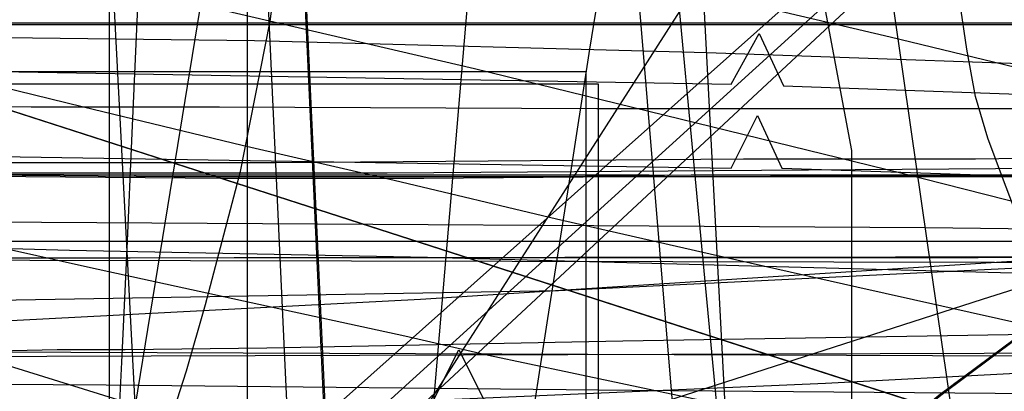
# Model space of a CAD drawing. Header units: millimetres. Extents: x 0 to 1231, y -1 to 564.
# Tile 128 of 163: x 100 to 156, y 42 to 64. Entities that reach past the tile are written whole.
import ezdxf

# ---------------------------------------------------------------- set-up
doc = ezdxf.new("R2010")
doc.units = ezdxf.units.MM
doc.layers.add('1', color=7, linetype='Continuous')

# ---------------------------------------------------------------- blocks, each defined once
blk = doc.blocks.new('PART002')
at = {"layer": '1'}
blk.add_lwpolyline([(0.2, 0), (739, 0.9), (739.3, 63.4), (0, 63.5)], close=True, dxfattribs=at)
blk = doc.blocks.new('PART014')
at = {"layer": '1'}
blk.add_lwpolyline([(559.3, 242.7), (491.5, 239.2), (439.2, 237.3), (382.5, 235.5), (327.8, 234.5), (271.3, 233.1), (184.5, 231.5), (126.5, 230.8), (125.1, 227.9), (123.6, 230.8), (0, 231), (0, 41.8), (123.5, 41.8), (125, 44.8), (126.5, 41.8), (162.8, 41.2), (240.9, 38.1), (307.4, 35.7), (376.2, 33.2), (463.1, 29.8), (535.6, 26.7), (606, 23.4)], dxfattribs=at)
blk = doc.blocks.new('PART015')
at = {"layer": '1'}
blk.add_lwpolyline([(281, 0), (289, 23.6), (7.3, 114.3), (0, 90.5)], close=True, dxfattribs=at)
blk = doc.blocks.new('PART016')
at = {"layer": '1'}
blk.add_lwpolyline([(170.6, 54.7), (135.9, 54.8), (106.4, 54.8), (82.2, 54.9)], dxfattribs=at)
blk = doc.blocks.new('PART019')
at = {"layer": '1'}
blk.add_lwpolyline([(609.6, 303.1), (526.4, 300), (447.8, 296.7), (366.9, 293.5), (242.2, 287.9), (192.2, 285.3), (143.7, 283.1), (142.2, 280.1), (140.7, 283), (106.6, 282.5), (71.1, 282.2), (0, 282.1), (0, 57.2), (71.1, 56.3), (140.6, 55.2), (142.1, 58.2), (143.5, 55.2), (194, 53.5), (257, 52.2), (317, 49.3), (377, 46.2), (503.2, 40.8), (557, 38.2)], dxfattribs=at)
blk = doc.blocks.new('PART024')
at = {"layer": '1'}
blk.add_lwpolyline([(363.2, 251.4), (295.9, 248), (262.2, 246.5), (228.5, 245.4), (203.7, 245.3), (202.2, 242.3), (200.7, 245.3), (0.1, 245.4), (0, 52.3), (101.1, 52.1), (151.7, 51.8), (200.8, 51.2), (202.4, 54.1), (202.4, 54), (202.6, 52.6), (202.7, 52.1), (203, 51.5), (203.4, 51.2), (203.6, 51.1), (203.9, 51.1), (216.8, 50.3), (300.7, 45.8), (384.6, 41.6)], dxfattribs=at)
blk = doc.blocks.new('PART025')
at = {"layer": '1'}
blk.add_lwpolyline([(44.6, 0), (96.8, 0), (104.9, 2.3), (137.9, 9), (147.5, 10.9), (147.5, 56.2), (124.3, 179.8), (114.6, 181.7), (62.4, 181.7), (39.2, 164.7), (1.4, 164.7), (0, 155.4), (0, 110.2), (20.1, 1.2)], close=True, dxfattribs=at)
blk = doc.blocks.new('PART026')
at = {"layer": '1'}
blk.add_lwpolyline([(116.7, 8.6), (108.7, 180.7), (15.8, 180.4), (0, 164.8), (9.5, 0)], close=True, dxfattribs=at)
blk = doc.blocks.new('PART030')
at = {"layer": '1'}
blk.add_lwpolyline([(0.2, 0), (707, 0.8), (707.3, 63.4), (0, 63.4)], close=True, dxfattribs=at)
blk = doc.blocks.new('PART031')
at = {"layer": '1'}
blk.add_lwpolyline([(204, 55.5), (120.9, 54.9), (79.3, 54.9)], dxfattribs=at)
blk = doc.blocks.new('PART038')
at = {"layer": '1'}
blk.add_lwpolyline([(158.8, 45.7), (134.4, 45.3), (114, 44.9), (105.9, 44.8), (102, 44.8), (97.7, 44.7)], dxfattribs=at)
blk = doc.blocks.new('PART039')
at = {"layer": '1'}
blk.add_lwpolyline([(609.6, 312.6), (526.4, 309.3), (447.8, 305.8), (366.9, 302.2), (242.2, 296.3), (192.2, 293.4), (143.7, 291.1), (142.3, 288.1), (140.7, 291.1), (106.7, 290.5), (71.1, 290.2), (0, 290.1), (0, 62), (71.1, 61.2), (140.6, 60), (142.2, 62.9), (143.6, 59.9), (194.1, 58.1), (257.1, 56.5), (317.1, 53.5), (377, 50.2), (503.3, 44.4), (557, 41.6)], dxfattribs=at)
blk = doc.blocks.new('PART044')
at = {"layer": '1'}
blk.add_lwpolyline([(220.7, 44.8), (0, 44.1), (0.5, 6.3), (34, 0), (49.3, 1.7), (68.7, 3.4), (80.6, 4), (84.6, 4.2), (85.7, 4.2), (88.5, 4.4), (94.5, 4.6), (100.4, 4.7), (102.6, 4.8), (110.3, 5), (120.3, 5.2), (123.4, 5.2), (130.2, 5.3), (146.1, 5.3), (152, 5.2), (162, 4.9)], dxfattribs=at)
blk = doc.blocks.new('PART048')
at = {"layer": '1'}
blk.add_lwpolyline([(196.7, 54.8), (138.3, 54.8), (130.7, 54.7), (108.7, 54.7), (97.8, 54.8)], dxfattribs=at)
blk = doc.blocks.new('PART055')
at = {"layer": '1'}
blk.add_lwpolyline([(216.4, 54.7), (134.4, 54.7), (123, 54.6), (111.6, 54.6), (100.2, 54.7), (91.1, 54.8)], dxfattribs=at)
blk = doc.blocks.new('PART065')
at = {"layer": '1'}
blk.add_lwpolyline([(7.3, 114.4), (0, 90.5), (280.9, 0), (289, 23.6)], close=True, dxfattribs=at)
blk = doc.blocks.new('PART074')
at = {"layer": '1'}
blk.add_lwpolyline([(281, 0), (289, 23.6), (7.3, 114.3), (0, 90.5)], close=True, dxfattribs=at)
blk = doc.blocks.new('PART075')
at = {"layer": '1'}
blk.add_lwpolyline([(7.3, 114.3), (0, 90.5), (281, 0), (289, 23.6)], close=True, dxfattribs=at)
blk = doc.blocks.new('PART076')
at = {"layer": '1'}
blk.add_lwpolyline([(116.7, 8.6), (108.7, 180.7), (15.8, 180.4), (0, 164.8), (9.5, 0)], close=True, dxfattribs=at)
blk = doc.blocks.new('PART086')
at = {"layer": '1'}
blk.add_lwpolyline([(168, 55.9), (154.6, 55.7), (141.3, 55.7), (114.5, 55.5), (87.7, 55.5)], dxfattribs=at)
blk = doc.blocks.new('PART097')
at = {"layer": '1'}
blk.add_lwpolyline([(0, 174.2), (5.7, 47.5), (43.9, 47.1), (45.4, 50), (46.9, 47.1), (84.1, 47.4), (130.7, 48.2), (185.7, 50.9), (235.2, 53.5), (283, 56.6)], dxfattribs=at)
blk = doc.blocks.new('PART098')
at = {"layer": '1'}
blk.add_lwpolyline([(99.8, 0.7), (128.8, 178.4), (126.2, 180.3), (129.3, 181.3), (133.1, 204.1), (41, 204.3), (31.1, 192.8), (0, 0)], close=True, dxfattribs=at)
blk = doc.blocks.new('PART106')
at = {"layer": '1'}
blk.add_lwpolyline([(108, 12.6), (98.8, 187.6), (95.8, 188.9), (98.7, 190.5), (98.6, 192.4), (97.5, 213.6), (12.8, 213.4), (0, 197.6), (10.4, 0)], close=True, dxfattribs=at)
blk = doc.blocks.new('PART107')
at = {"layer": '1'}
blk.add_lwpolyline([(236.2, 51), (0, 51), (2.3, 8), (21.1, 5.6), (38.4, 3.8), (40.1, 6.6), (41.4, 3.6), (67.6, 2.3), (99.3, 1), (131, 0.1), (143.1, 0), (160.1, 0), (164.9, 0.1), (179.5, 0.3), (185.1, 0.5), (186.8, 0.5), (194.1, 0.7), (206.2, 1.1), (230.4, 2.1), (237.7, 2.4)], dxfattribs=at)
blk = doc.blocks.new('PART117')
at = {"layer": '1'}
blk.add_lwpolyline([(112.9, 0), (112.9, 505.6), (15.4, 505.6), (0, 489.2), (0, 0)], close=True, dxfattribs=at)
blk = doc.blocks.new('PART118')
at = {"layer": '1'}
blk.add_lwpolyline([(112.9, 0), (112.9, 505.6), (15.4, 505.6), (0, 489.1), (0, 0)], close=True, dxfattribs=at)
blk = doc.blocks.new('PART123')
at = {"layer": '1'}
blk.add_lwpolyline([(118.9, 8.6), (108.8, 224.9), (15.9, 224.6), (0, 209.1), (12.1, 0)], close=True, dxfattribs=at)
blk = doc.blocks.new('PART125')
at = {"layer": '1'}
blk.add_lwpolyline([(118.8, 8.6), (108.8, 224.9), (15.8, 224.6), (0, 209.1), (12.1, 0)], close=True, dxfattribs=at)
blk = doc.blocks.new('PART136')
at = {"layer": '1'}
blk.add_lwpolyline([(96, 10), (99.9, 9.7), (104.8, 9.1), (109.5, 8.4), (113.8, 7.7), (115.8, 7.4), (117.6, 7.1), (142.3, 2.8), (135.7, 128.4)], dxfattribs=at)
blk = doc.blocks.new('PART137')
at = {"layer": '1'}
blk.add_lwpolyline([(13.2, 97.5), (20.1, 95.6), (27.3, 93.7), (34.7, 91.7), (42.3, 89.7), (50.1, 87.6), (57.9, 85.6), (73.9, 81.4), (77.1, 80.5), (90.1, 77.2), (106.3, 73.1), (122.3, 69.2), (136.1, 65.9), (149.7, 62.7), (176.6, 56.2)], dxfattribs=at)
blk = doc.blocks.new('PART139')
at = {"layer": '1'}
blk.add_lwpolyline([(98.5, 0.2), (109.7, 0.3), (116.8, 0.3), (120.4, 0.2), (136, 0.2), (159.2, 0), (150.9, 57.4), (146.9, 85.3), (167.5, 165.6)], dxfattribs=at)
blk = doc.blocks.new('PART140')
at = {"layer": '1'}
blk.add_lwpolyline([(94.4, 0), (101, 18.5), (102.1, 21.7), (102.9, 24.1), (103.8, 26.5), (105.6, 31.8), (109.4, 43.6), (110.5, 47.4), (112.5, 55), (114.2, 63.6), (115.2, 70.9), (115.8, 77.2), (116.2, 83.3), (116.4, 86.8), (116.6, 100.9)], dxfattribs=at)
blk = doc.blocks.new('PART143')
at = {"layer": '1'}
blk.add_lwpolyline([(87.6, 0), (103.6, 0), (103.7, 1.9), (103.8, 3.6), (103.9, 6.6), (104, 9), (104.1, 11.1), (104.2, 12.9), (104.3, 14.5), (104.4, 17.4), (104.5, 19.5), (104.6, 21.8), (104.6, 22.5), (104.8, 26.7), (105.1, 32.2), (105.4, 38), (105.7, 44.1), (106, 50.6), (106.3, 57.2), (106.6, 64), (107.2, 77.7), (107.5, 84.5), (107.8, 91.1), (108.1, 97.6)], dxfattribs=at)
blk = doc.blocks.new('PART146')
at = {"layer": '1'}
blk.add_lwpolyline([(105, 0), (105, 105), (0, 105), (0, 0)], close=True, dxfattribs=at)
blk = doc.blocks.new('PART147')
at = {"layer": '1'}
blk.add_lwpolyline([(34.3, 256), (0, 92.5), (4.5, 91.3), (14.1, 88.7), (19.2, 87.3), (29.6, 84.6), (40.4, 81.7), (51.5, 78.8), (73.9, 73.2), (85, 70.5), (95.4, 68), (105.7, 65.6), (125.9, 60.9), (150.4, 54.9), (167, 50.7), (175, 48.7), (199.7, 42.6), (224.5, 36.7), (241.3, 33)], dxfattribs=at)
blk = doc.blocks.new('PART152')
at = {"layer": '1'}
blk.add_lwpolyline([(0, 306), (0, 58.5), (3.8, 58.6), (14.3, 58.6), (20.7, 58.7), (26.7, 58.7), (32.5, 58.8), (89.8, 58.8), (100.5, 58.7), (111.3, 58.7), (132.9, 58.6), (187.7, 58.6), (241.5, 58.2), (269.7, 57.7), (298, 57), (354.8, 55.4)], dxfattribs=at)
blk = doc.blocks.new('PART153')
at = {"layer": '1'}
blk.add_lwpolyline([(244.7, 50.2), (55.3, 50)], dxfattribs=at)
blk = doc.blocks.new('PART156')
at = {"layer": '1'}
blk.add_lwpolyline([(30.6, 100.1), (32.2, 93.9), (33.2, 90.8), (34.3, 87.9), (36.3, 83.5), (38.6, 79.2), (41.3, 75), (42.8, 73), (44.4, 71.2), (47.3, 68.7), (50.4, 66.4), (55.3, 62.9), (60.3, 59.6), (64.1, 57.5), (68.1, 55.5), (72.2, 53.7), (76.3, 52), (86.5, 48.2), (96.9, 44.6), (109.5, 40.7), (122.2, 37), (140.4, 32.2), (149.5, 29.9), (158.7, 27.8)], dxfattribs=at)
blk = doc.blocks.new('PART158')
at = {"layer": '1'}
blk.add_lwpolyline([(132.3, 0), (132.3, 60.7), (0, 60.7), (0, 0)], close=True, dxfattribs=at)
blk = doc.blocks.new('PART163')
at = {"layer": '1'}
blk.add_lwpolyline([(92.2, 5.9), (100.4, 7.7), (105.2, 8.7), (109.7, 9.7), (114, 10.5), (117.8, 11.3), (139.4, 15.9), (124.3, 197.3)], dxfattribs=at)
blk = doc.blocks.new('PART175')
at = {"layer": '1'}
blk.add_lwpolyline([(12.2, 100.5), (11.6, 94.6), (10.7, 87.7), (9.6, 80.3), (8.5, 74), (7.6, 68.7), (6.8, 64.7), (6.1, 60.6), (4.9, 54.7), (4.4, 51.9), (3.9, 49.2), (0, 29), (71.2, 0), (155.3, 74.8), (148.8, 91.1), (147.5, 94.6), (145.5, 99.7)], dxfattribs=at)
blk = doc.blocks.new('PART180')
at = {"layer": '1'}
blk.add_lwpolyline([(130.2, 170.9), (112.6, 161.4), (0.2, 100.6), (0, 87.6), (103.3, 11.8), (119.4, 0), (120.7, 1.3), (122.2, 2.5), (123.7, 3.5), (125.4, 4.3), (126.2, 6.6), (127.3, 9.7), (128.5, 12.4), (129.8, 15.1), (131.1, 17.6), (132.5, 20.1), (134.8, 23.4), (137.2, 26.6), (140.9, 31), (144.5, 35), (148.4, 38.8), (152.6, 42.2), (156.9, 45.4)], dxfattribs=at)
blk = doc.blocks.new('PART184')
at = {"layer": '1'}
blk.add_lwpolyline([(133, 0), (133, 60), (0, 60), (0, 0)], close=True, dxfattribs=at)
blk = doc.blocks.new('PART185')
at = {"layer": '1'}
blk.add_lwpolyline([(251.9, 50.1), (9, 50), (0, 39.3), (1.4, 37.5), (2.6, 35.7), (5.1, 32.4), (8.6, 27.4), (12.2, 22.1), (14.2, 18.6), (16.2, 15), (18, 11.5), (19.7, 8.1), (46.5, 0), (122.1, 0), (129.3, 0.1), (243.7, 0.1)], dxfattribs=at)
blk = doc.blocks.new('PART186')
at = {"layer": '1'}
blk.add_lwpolyline([(0, 254.7), (0, 49.7), (2, 49.9), (4.1, 50), (8.7, 50.3), (13.7, 50.6), (19, 50.8), (30, 51.4), (35.6, 51.6), (40.9, 51.7), (49.4, 51.9), (57.5, 51.8), (65.7, 51.6), (82, 51.1), (102.7, 50.5), (123.2, 50.1), (164.6, 49), (247.5, 46.8), (330.5, 44.6), (380.4, 43.4)], dxfattribs=at)
blk = doc.blocks.new('PART194')
at = {"layer": '1'}
blk.add_lwpolyline([(0, 190.4), (4.8, 39.5), (24.6, 39.5), (45, 39.7), (62.3, 40.1), (79.6, 40.6), (96.8, 41), (114, 41.6), (118.1, 41.7), (146, 42.9), (178.7, 44.6), (206, 46.4), (233.1, 48.4), (239.6, 49)], dxfattribs=at)
blk = doc.blocks.new('PART198')
at = {"layer": '1'}
blk.add_lwpolyline([(98.8, 5.1), (102.5, 5.7), (105.9, 6.1), (124.1, 8.8), (126.9, 26.9), (127.7, 31.6), (128.5, 36.4), (129.3, 41.4), (130.1, 46.6), (131.3, 54.2), (132.5, 62), (133.8, 70), (135.1, 78.2), (140.4, 111.3)], dxfattribs=at)
blk = doc.blocks.new('PART201')
at = {"layer": '1'}
blk.add_lwpolyline([(18.7, 98.6), (19.7, 94.9), (21.4, 89.1), (22.8, 83.5), (24, 78.8), (25, 74.1), (25.7, 70.7), (26.8, 63.4), (27.2, 59.6), (27.4, 56), (27.6, 51.2), (27.7, 47.4), (27.7, 43.7), (27.9, 26.7), (96.5, 0), (149.2, 82.2), (144.3, 94.2), (143.5, 96.5)], dxfattribs=at)
blk = doc.blocks.new('PART203')
at = {"layer": '1'}
blk.add_lwpolyline([(84.7, 63.3), (103.5, 58.7), (112.6, 56.5), (121.3, 54.5), (130.6, 52.3), (139.4, 50.3), (147.8, 48.4), (155.9, 46.6), (163.9, 44.8)], dxfattribs=at)
blk = doc.blocks.new('PART205')
at = {"layer": '1'}
blk.add_lwpolyline([(0.1, 295.9), (0.1, 181.7), (0, 168.9), (0, 44.5), (4.2, 44.2), (8.2, 43.9), (12, 43.7), (15.7, 43.5), (22.9, 43.2), (30, 43.1), (41.2, 43.2), (52.8, 43.7), (76.4, 45.1), (99.7, 46.5), (122.8, 47.7), (165, 50.4), (207.1, 53.1), (244.6, 55.6)], dxfattribs=at)
blk = doc.blocks.new('PART206')
at = {"layer": '1'}
blk.add_lwpolyline([(94.5, 51.6), (103.9, 49.5), (113.1, 47.5), (121.9, 45.6), (126.7, 44.5), (131.4, 43.5), (140.4, 41.6), (149, 39.8), (157.4, 38)], dxfattribs=at)
blk = doc.blocks.new('PART207')
at = {"layer": '1'}
blk.add_lwpolyline([(0.1, 100.6), (0, 87.6), (103.3, 11.8), (119.4, 0), (122.3, 2.6), (123.3, 3.3), (124.3, 3.8), (125.4, 4.3), (125.9, 5.8), (126.3, 7.1), (127, 9.1), (127.9, 11.1), (130.1, 15.6), (131.3, 17.9), (132.5, 20.1), (134.1, 22.4), (135.7, 24.6), (139.4, 29.3), (143.1, 33.5), (146.5, 36.9), (150, 40.2), (153.4, 42.9), (156.9, 45.4)], dxfattribs=at)
blk = doc.blocks.new('PART216')
at = {"layer": '1'}
blk.add_lwpolyline([(81.3, 24), (155, 47.7), (179.4, 55.4)], dxfattribs=at)
blk = doc.blocks.new('PART217')
at = {"layer": '1'}
blk.add_lwpolyline([(236.7, 21.1), (235.1, 26.7), (234.4, 29.3), (233.7, 31.6), (192.4, 46.5), (191.6, 44.3), (9, 45), (8.6, 42.1), (8.1, 39.5), (7.2, 34.6), (6.5, 30.5), (5.6, 26.3), (3.9, 17.7), (2, 8.7), (0, 0), (237, 0.3)], dxfattribs=at)
blk = doc.blocks.new('PART220')
at = {"layer": '1'}
blk.add_lwpolyline([(0.7, 290.6), (0, 63.8), (4.2, 63.7), (8.5, 63.7), (13, 63.6), (17.6, 63.5), (27.2, 63.4), (37.1, 63.2), (67.8, 62.9), (78, 62.8), (87, 62.7), (95.8, 62.7), (113.3, 62.5), (139.2, 61.8), (165.3, 60.9), (225, 59.1), (279.1, 57.7), (332, 56.3), (355.4, 55.7)], dxfattribs=at)
blk = doc.blocks.new('PART222')
at = {"layer": '1'}
blk.add_lwpolyline([(95.7, 0.5), (113.8, 0.5), (116, 0.4), (143.7, 0.1), (138.1, 59.4), (121.9, 231.9)], dxfattribs=at)
blk = doc.blocks.new('PART224')
at = {"layer": '1'}
blk.add_lwpolyline([(12.9, 101), (12.5, 94.4), (12.1, 89.1), (11.6, 82.5), (10.9, 75.6), (10.1, 70), (9.5, 65.1), (8.4, 57.8), (7.6, 52.4), (6.9, 47.4), (3.9, 27.7), (74.8, 0), (154.2, 72), (147.4, 88.3), (146, 91.6), (144, 96.3)], dxfattribs=at)
blk = doc.blocks.new('PART227')
at = {"layer": '1'}
blk.add_lwpolyline([(130.1, 170.9), (112.5, 161.4), (0.1, 100.6), (0, 87.6), (103.3, 11.8), (119.4, 0), (120.7, 1.3), (122.2, 2.5), (123.6, 3.5), (125.4, 4.3), (126.1, 6.6), (127.3, 9.7), (128.5, 12.4), (129.8, 15.1), (131.1, 17.6), (132.5, 20.1), (134.8, 23.4), (137.2, 26.6), (140.8, 31), (144.5, 35), (148.4, 38.8), (152.5, 42.2), (156.8, 45.4)], dxfattribs=at)
blk = doc.blocks.new('PART229')
at = {"layer": '1'}
blk.add_lwpolyline([(1, 240), (0, 41.4), (8.9, 41.7), (18, 41.9), (27.2, 42.2), (36.6, 42.4), (55.5, 42.8), (74.4, 42.9), (89.6, 42.9), (104.8, 42.8), (134.9, 42.5), (169.6, 42.2), (186.9, 41.9), (204.2, 41.5), (232.4, 40.9), (260.6, 40.1)], dxfattribs=at)
blk = doc.blocks.new('PART232')
at = {"layer": '1'}
blk.add_lwpolyline([(247.8, 49.6), (8.3, 50.1), (0, 40.2), (3.5, 36.8), (5.2, 34.9), (6.8, 32.8), (8.9, 29.7), (10.8, 26.5), (12.3, 24.1), (13.8, 21.6), (16.2, 16.6), (17.2, 14.3), (17.6, 13.3), (18, 12.5), (18.8, 10.8), (20.4, 10.3), (21.8, 9.7), (24.6, 8.7), (28.9, 7.2), (33.3, 5.6), (41.9, 2.5), (45.4, 1.3), (49.1, 0.1), (242.6, 0)], dxfattribs=at)
blk = doc.blocks.new('PART241')
at = {"layer": '1'}
blk.add_lwpolyline([(97, 0.1), (120, 0), (124.4, 51.7), (139, 223.2)], dxfattribs=at)
blk = doc.blocks.new('PART245')
at = {"layer": '1'}
blk.add_lwpolyline([(13.7, 99.2), (13.8, 95.2), (13.7, 91.8), (13.5, 86.3), (13.3, 81.8), (13, 76.3), (12.6, 70.6), (12.1, 65.9), (11.6, 61.7), (10.9, 55.6), (10.4, 51.1), (9.9, 46.8), (7.5, 27.5), (78.1, 0), (153.7, 70.3), (146.1, 86.7), (144.9, 89.5), (143.1, 93.5), (141.3, 97.4)], dxfattribs=at)
blk = doc.blocks.new('PART248')
at = {"layer": '1'}
blk.add_lwpolyline([(157.8, 50.3), (156.2, 54.5), (155.3, 56.9), (154.6, 59.3), (154.1, 62), (153.7, 64.7), (153.3, 70.1), (153.2, 73.9), (153.2, 77.7), (153.4, 81), (153.7, 84.3), (154, 88.3), (154.5, 92.3), (155.1, 95.5), (156, 98.7), (158.1, 105.1)], dxfattribs=at)

msp = doc.modelspace()

# ---------------------------------------------------------------- block references
for name in ['PART140', 'PART175', 'PART117', 'PART118', 'PART224', 'PART201', 'PART245', 'PART152', 'PART220', 'PART039', 'PART019', 'PART156', 'PART024', 'PART186', 'PART205', 'PART194', 'PART229', 'PART014', 'PART097', 'PART137', 'PART147', 'PART203', 'PART163', 'PART222', 'PART216', 'PART241', 'PART198', 'PART123', 'PART125', 'PART106', 'PART098', 'PART206', 'PART136', 'PART025', 'PART026', 'PART076', 'PART139', 'PART180', 'PART207', 'PART227', 'PART248', 'PART143', 'PART065', 'PART015', 'PART074', 'PART075', 'PART146', 'PART002', 'PART030', 'PART048', 'PART016', 'PART055', 'PART086', 'PART031', 'PART158', 'PART184', 'PART153', 'PART107', 'PART185', 'PART232', 'PART217', 'PART038', 'PART044']:
    msp.add_blockref(name, (0, 0))

doc.saveas('drawing.dxf')
